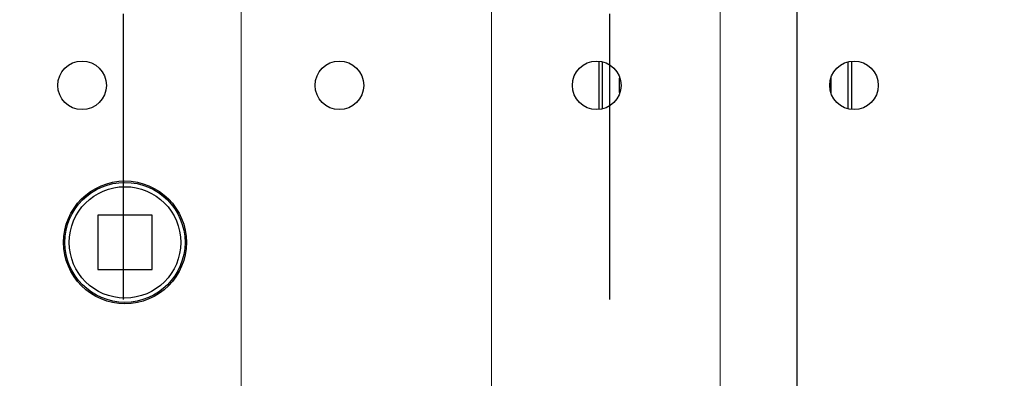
# Model space of a CAD drawing. Header units: metres. Extents: x 70279.8 to 70377.7, y 409251.8 to 409331.5.
# Tile 234 of 244: x 70326.313 to 70326.658, y 409313.037 to 409313.163. Entities that reach past the tile are written whole.
import ezdxf

# ---------------------------------------------------------------- set-up
doc = ezdxf.new("R2010")
doc.units = ezdxf.units.M
doc.linetypes.add('DASHED', pattern=[0.75, 0.5, -0.25])
doc.linetypes.add('XKITLINE00', pattern=[0])
for name, color, linetype in [('02___PRT_ALL_AXES', 7, 'Continuous'), ('12_ALL_CUTS', 7, 'Continuous'), ('14_ALL_PROTRUSIONS', 7, 'Continuous')]:
    doc.layers.add(name, color=color, linetype=linetype)
doc.layers.add('CH-Support-Footing', color=8, linetype='Continuous', lineweight=0)

# ---------------------------------------------------------------- blocks, each defined once
blk = doc.blocks.new('Earthing transformet_Top view_20170604')
at = {"color": 7}
blk.add_circle((-750, 285), 21.5, dxfattribs=at)
at = {"layer": '02___PRT_ALL_AXES', "color": 7}
for centre, radius in [((-765, 340), 8.5), ((-675, 340), 8.5), ((-585, 340), 8.5), ((-495, 340), 8.5), ((-750, 285), 21)]:
    blk.add_circle(centre, radius, dxfattribs=at)
at = {"layer": '12_ALL_CUTS', "color": 7}
for p, q in [((-583, 331.9), (-583, 348.1)), ((-497, 331.9), (-497, 348.1)), ((-577, 337.49), (-577, 342.51)), ((-503, 337.49), (-503, 342.51))]:
    blk.add_line(p, q, dxfattribs=at)
at = {"layer": '14_ALL_PROTRUSIONS', "color": 7}
for p, q in [((-584.2, 348.34), (-584.2, 331.66)), ((-495.8, 331.66), (-495.8, 348.34)), ((-759.5, 294.5), (-759.5, 275.5)), ((-740.5, 294.5), (-759.5, 294.5)), ((-740.5, 275.5), (-740.5, 294.5)), ((-759.5, 275.5), (-740.5, 275.5))]:
    blk.add_line(p, q, dxfattribs=at)
blk.add_circle((-750, 285), 19.5, dxfattribs=at)
blk = doc.blocks.new('fp_d1')
at = {"layer": 'CH-Support-Footing', "color": 253, "linetype": 'DASHED', "lineweight": 25}
for p, q in [((-85, 18815.02), (-85, 9685.01)), ((-85, 18815.02), (-85, 9685.01)), ((85, 18815.02), (85, 9685.01)), ((85, 18815.02), (85, 9685.01))]:
    blk.add_line(p, q, dxfattribs=at)

msp = doc.modelspace()

# ---------------------------------------------------------------- hatches: boundary and pattern name
h = msp.add_hatch()
h.set_pattern_fill('ANSI31', color=256)
h.set_pattern_definition([(45, (70274.75, 409260.7), (-0.08838835, 0.08838835), [])])
edge = h.paths.add_edge_path()
edge.add_arc((70318.75, 409311.6), 0.3, 60, 120)
edge.add_line((70318.6, 409311.85981), (70318.6, 409315.34999))
edge.add_arc((70318.75, 409315.35), 0.15, 180.0021, 360)
edge.add_line((70318.9, 409315.35), (70318.9, 409311.85981))
edge = h.paths.add_edge_path()
edge.add_arc((70318.75, 409311.6), 0.3, 330, 390)
edge.add_line((70319.00981, 409311.75), (70327.65, 409311.75))
edge.add_line((70327.65, 409311.75), (70327.65, 409311.45))
edge.add_line((70327.65, 409311.45), (70319.00981, 409311.45))
edge = h.paths.add_edge_path()
edge.add_arc((70318.75, 409311.6), 0.3, 240, 300)
edge.add_line((70318.9, 409311.34019), (70318.9, 409309.35))
edge.add_arc((70318.75, 409309.3387), 0.15042, 4.3077, 175.6923)
edge.add_line((70318.6, 409309.35), (70318.6, 409311.34019))

# ---------------------------------------------------------------- linework, layer by layer
msp.add_line((70326.585, 409321.05), (70326.585, 409311.75))
at = {"linetype": 'XKITLINE00', "lineweight": 0}
for p, q in [((70326.55817, 409311.835), (70326.55817, 409320.96501)), ((70326.39067, 409312.79701), (70326.39067, 409313.20051)), ((70326.47817, 409312.79701), (70326.47817, 409313.20051))]:
    msp.add_line(p, q, dxfattribs=at)

# ---------------------------------------------------------------- block references
at = {"xscale": 0.001, "yscale": 0.001, "zscale": 0.001}
for name, p in [('fp_d1', (70326.43442, 409302.14999)), ('Earthing transformet_Top view_20170604', (70327.1, 409312.8))]:
    msp.add_blockref(name, p, dxfattribs=at)

doc.saveas('drawing.dxf')
